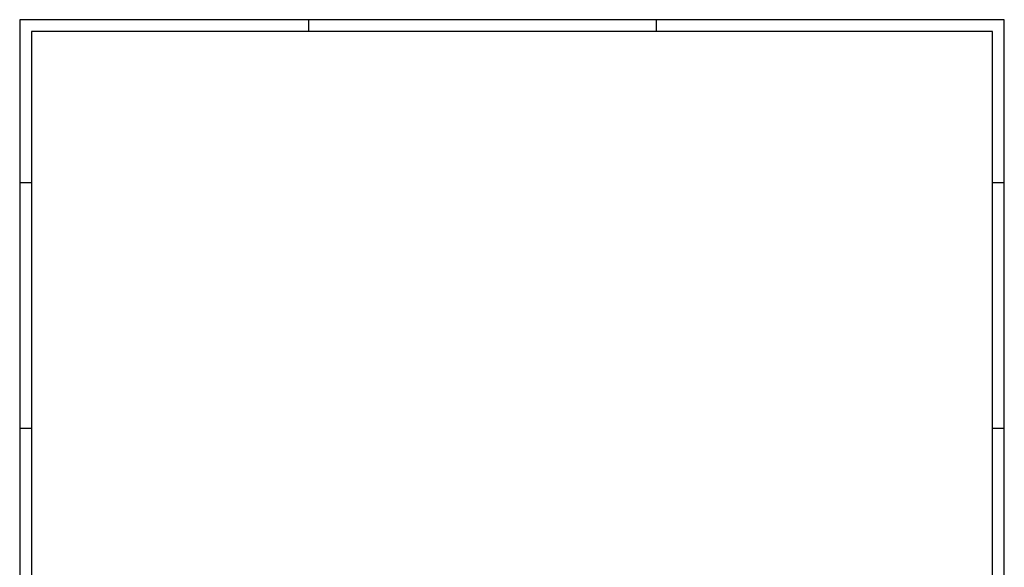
# Model space of a CAD drawing. Header units: millimetres. Extents: x 0 to 168869, y 0 to 118900.
# Tile 4 of 17: x 0 to 84100, y 72123 to 118900. Entities that reach past the tile are written whole.
import ezdxf

# ---------------------------------------------------------------- set-up
doc = ezdxf.new("R2010")
doc.units = ezdxf.units.MM
doc.header["$MEASUREMENT"] = 0
for name, color, linetype in [('00KAD025', 2, 'CONTINUOUS'), ('00KAD070', 5, 'CONTINUOUS'), ('BL$2----', 7, 'CONTINUOUS')]:
    doc.layers.add(name, color=color, linetype=linetype)

# ---------------------------------------------------------------- blocks, each defined once
blk = doc.blocks.new('A0-PORTRAIT')
at = {"layer": '00KAD025', "linetype": 'Continuous'}
for p, q in [((841, 1189), (0, 1189)), ((0, 1189), (0, 0)), ((247, 1179), (247, 1189)), ((544, 1179), (544, 1189)), ((841, 0), (841, 1189)), ((0, 1050), (10, 1050)), ((831, 1050), (841, 1050)), ((0, 840), (10, 840)), ((831, 840), (841, 840))]:
    blk.add_line(p, q, dxfattribs=at)
at = {"layer": '00KAD070', "linetype": 'Continuous'}
for p, q in [((831, 1179), (10, 1179)), ((10, 1179), (10, 10)), ((831, 10), (831, 1179))]:
    blk.add_line(p, q, dxfattribs=at)

msp = doc.modelspace()

# ---------------------------------------------------------------- block references
at = {"layer": 'BL$2----', "xscale": 100, "yscale": 100, "zscale": 100}
msp.add_blockref('A0-PORTRAIT', (0, 0), dxfattribs=at)

doc.saveas('drawing.dxf')
